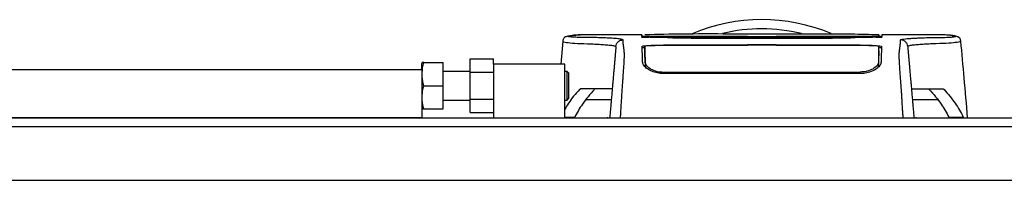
# Model space of a CAD drawing. Header units: millimetres. Extents: x 0 to 420, y 0 to 297.
# Tile 5 of 48: x 71.98 to 93.37, y 121.24 to 124.74. Entities that reach past the tile are written whole.
import ezdxf

# ---------------------------------------------------------------- set-up
doc = ezdxf.new("R2010")
doc.units = ezdxf.units.MM

msp = doc.modelspace()

# ---------------------------------------------------------------- linework, layer by layer
at = {"color": 7, "linetype": 'Continuous', "lineweight": 25}
for p, q in [((84.14109, 124.40373), (84.15121, 124.40373)), ((85.48991, 124.40449), (84.15121, 124.40449)), ((85.5569, 124.38603), (85.55723, 124.36414)), ((87.74983, 124.36543), (85.96123, 124.36543)), ((85.99978, 124.35893), (90.19977, 124.35893)), ((90.02618, 124.33567), (86.16661, 124.33567)), ((89.50926, 124.32826), (86.69029, 124.32826)), ((87.74983, 124.36333), (87.74983, 124.36543)), ((88.44972, 124.36333), (87.74983, 124.36333)), ((87.78872, 124.36537), (88.41084, 124.36537)), ((87.78872, 124.36537), (87.78872, 124.36333)), ((88.41084, 124.36537), (88.41084, 124.36333)), ((88.44972, 124.36333), (88.44972, 124.36543)), ((90.23832, 124.36543), (88.44972, 124.36543)), ((90.64236, 124.36682), (90.64268, 124.38872)), ((90.64245, 124.37535), (90.64236, 124.37028)), ((90.64268, 124.38893), (90.64261, 124.38487)), ((90.6429, 124.40156), (90.6429, 124.40105)), ((92.04756, 124.40449), (90.70965, 124.40449)), ((83.77434, 124.26921), (83.73013, 123.76347)), ((83.78374, 124.26876), (83.78346, 124.2684)), ((87.74983, 124.17767), (85.96123, 124.17767)), ((87.74983, 124.18891), (88.44972, 124.18891)), ((87.74983, 124.18891), (87.74983, 124.17767)), ((87.78872, 124.18424), (87.78872, 124.17459)), ((88.41084, 124.18424), (87.78872, 124.18424)), ((88.41084, 124.17459), (88.41084, 124.18424)), ((90.21085, 124.1747), (88.41084, 124.17459)), ((88.44972, 124.18891), (88.44972, 124.17767)), ((90.23832, 124.17767), (88.44972, 124.17767)), ((92.41581, 124.26876), (92.41609, 124.2684)), ((81.76192, 123.58872), (81.76192, 123.88055)), ((81.76192, 123.88055), (82.26739, 123.88055)), ((82.26739, 123.76347), (82.26739, 123.88055)), ((60.88198, 123.64683), (80.71209, 123.64683)), ((77.09844, 123.64877), (77.09844, 123.64683)), ((77.71974, 123.64683), (77.71974, 123.64877)), ((80.72073, 123.80236), (80.71209, 123.78292)), ((80.71209, 123.64683), (80.71209, 123.78292)), ((80.71209, 123.64683), (80.71209, 122.597)), ((80.75548, 123.80236), (81.17868, 123.80236)), ((81.17868, 123.29688), (81.17868, 123.80236)), ((82.26739, 123.76347), (82.26739, 122.597)), ((83.82269, 123.76347), (82.26739, 123.76347)), ((83.82269, 122.597), (83.82269, 123.76347)), ((85.55632, 123.75189), (85.58347, 123.69088)), ((85.56726, 123.79349), (85.56714, 123.70565)), ((90.63229, 123.79344), (90.63289, 123.70579)), ((81.76192, 123.60794), (81.17868, 123.60794)), ((81.76192, 123.58872), (82.26739, 123.58872)), ((81.76192, 123.00505), (81.76192, 123.58872)), ((83.86935, 123.60794), (83.82269, 123.60794)), ((83.90046, 123.57684), (83.86935, 123.60794)), ((83.86935, 122.98582), (83.86935, 123.60794)), ((83.90046, 123.57684), (83.90046, 123.01693)), ((90.23832, 123.56128), (85.96123, 123.56128)), ((85.96124, 123.59471), (85.96125, 123.55587)), ((90.23831, 123.59464), (90.2383, 123.55592)), ((80.75548, 123.29688), (81.17868, 123.29688)), ((81.17868, 122.79141), (81.17868, 123.29688)), ((84.141, 123.21732), (84.15696, 123.22636)), ((84.14678, 123.21732), (84.141, 123.21732)), ((92.04259, 123.22636), (92.05856, 123.21732)), ((92.05856, 123.21732), (92.05277, 123.21732)), ((81.76192, 123.00505), (82.26739, 123.00505)), ((81.76192, 122.71321), (81.76192, 123.00505)), ((83.86935, 122.98582), (83.90046, 123.01693)), ((80.71209, 122.81085), (80.72073, 122.79141)), ((80.75548, 122.79141), (81.17868, 122.79141)), ((81.17868, 122.98582), (81.76192, 122.98582)), ((83.82269, 122.98582), (83.86935, 122.98582)), ((84.82941, 122.99307), (84.28052, 122.99307)), ((91.91903, 122.99307), (91.37014, 122.99307)), ((80.71209, 122.597), (65.54789, 122.597)), ((80.71209, 122.597), (188.80561, 122.597)), ((81.76192, 122.71321), (82.26739, 122.71321)), ((83.82269, 122.61206), (84.03591, 122.61206)), ((84.75585, 122.59767), (84.74139, 122.597)), ((84.75585, 122.59767), (84.79482, 122.59767)), ((84.75585, 122.597), (84.75585, 122.59767)), ((91.40473, 122.59767), (91.44365, 122.59767)), ((91.4581, 122.597), (91.44365, 122.59767)), ((91.44365, 122.59767), (91.44365, 122.597)), ((92.16364, 122.61206), (92.47778, 122.61206)), ((92.47778, 122.61206), (92.49044, 122.597)), ((205.91394, 122.40258), (63.60376, 122.40258)), ((208.63572, 121.23611), (60.88198, 121.23611))]:
    msp.add_line(p, q, dxfattribs=at)
at = {"color": 7, "linetype": 'Continuous'}
msp.add_line((66.32554, 122.597), (203.19216, 122.597), dxfattribs=at)
at = {"color": 7, "linetype": 'Continuous', "lineweight": 25, "flags": 128}
for points in [[(87.78872, 124.36603), (87.01102, 124.36605), (85.96123, 124.36609)], [(90.23832, 124.36609), (89.80281, 124.36607), (88.41084, 124.36603)], [(85.56097, 124.15384), (85.56087, 124.04474), (85.56084, 124.01611), (85.56079, 123.95972), (85.56077, 123.93563)], [(87.78872, 124.17459), (86.401, 124.17465), (85.98871, 124.17471)], [(90.63874, 123.93563), (90.6387, 123.99139), (90.63866, 124.04715), (90.63858, 124.15384)]]:
    msp.add_lwpolyline(points, dxfattribs=at)
at = {"color": 7, "linetype": 'Continuous', "lineweight": 25}
for radius, start, end in [(3.88826, 67.229382, 112.883607), (3.68782, 76.526839, 103.39008)]:
    msp.add_arc((88.09978, 120.84728), radius, start, end, dxfattribs=at)
for points, knots in [([(84.16345, 124.40434), (84.12942, 124.40317), (84.05783, 124.40069), (83.97032, 124.38694), (83.90482, 124.3762), (83.86229, 124.36886), (83.84014, 124.36204), (83.79855, 124.34288), (83.78173, 124.29126), (83.77427, 124.26837)], [0, 0, 0, 0, 0.14962216, 0.31480836, 0.49545182, 0.64108218, 0.78518854, 0.90475494, 1, 1, 1, 1]), ([(85.08589, 124.29561), (85.07599, 124.30061), (85.05641, 124.31051), (84.94421, 124.32223), (84.81353, 124.33163), (84.66645, 124.33894), (84.51896, 124.34389), (84.38076, 124.34683), (84.24482, 124.34625), (84.11554, 124.34863), (84.00554, 124.35414), (83.92946, 124.36066), (83.88737, 124.36812), (83.88358, 124.37633), (83.92005, 124.38512), (83.98378, 124.39312), (84.05463, 124.39931), (84.10248, 124.40405), (84.13339, 124.4038), (84.14109, 124.40373)], [0, 0, 0, 0, 0.05621973, 0.11115266, 0.16546935, 0.21844746, 0.27546115, 0.32872461, 0.38365266, 0.45645174, 0.53050541, 0.6039745, 0.67660627, 0.75406842, 0.83144258, 0.90787271, 0.94870188, 0.98722177, 1, 1, 1, 1]), ([(84.93095, 124.15369), (84.9345, 124.17201), (84.94186, 124.20997), (84.97846, 124.25734), (85.02886, 124.28965), (85.06733, 124.29367), (85.08589, 124.29561)], [0, 0, 0, 0, 0.24120147, 0.5, 0.75879853, 1, 1, 1, 1]), ([(85.02894, 122.597), (85.03111, 122.62715), (85.03578, 122.69212), (85.04197, 122.78862), (85.04881, 122.90208), (85.05392, 122.99702), (85.0585, 123.08171), (85.0631, 123.1606), (85.06976, 123.25012), (85.07766, 123.35042), (85.08471, 123.44496), (85.09277, 123.55661), (85.10102, 123.67793), (85.10831, 123.79465), (85.11306, 123.88365), (85.1145, 123.92483), (85.11491, 123.94605), (85.115, 123.95372), (85.11503, 123.9611), (85.115, 123.96821), (85.11492, 123.97508), (85.11477, 123.98172), (85.11444, 123.99239), (85.1137, 124.00628), (85.11226, 124.02435), (85.11017, 124.045), (85.10737, 124.07053), (85.10512, 124.08965), (85.10366, 124.10157), (85.10318, 124.10543), (85.10265, 124.10964), (85.10208, 124.1142), (85.10146, 124.11911), (85.10079, 124.12438), (85.10007, 124.13001), (85.09898, 124.13851), (85.09752, 124.14989), (85.09579, 124.16324), (85.09386, 124.17836), (85.09196, 124.19364), (85.08996, 124.21021), (85.08776, 124.23058), (85.08588, 124.25374), (85.08489, 124.27707), (85.08557, 124.28963), (85.08589, 124.29561)], [0, 0, 0, 0, 0.00965422, 0.020807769, 0.031061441, 0.046956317, 0.053630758, 0.063321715, 0.079447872, 0.095134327, 0.110988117, 0.126416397, 0.153941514, 0.182482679, 0.214121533, 0.251739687, 0.258077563, 0.264706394, 0.271645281, 0.278914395, 0.286535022, 0.294529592, 0.302921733, 0.32825756, 0.35736257, 0.397834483, 0.445619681, 0.50125245, 0.508144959, 0.515744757, 0.52407276, 0.533151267, 0.543003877, 0.553655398, 0.565131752, 0.577459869, 0.606176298, 0.636772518, 0.663776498, 0.706829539, 0.742419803, 0.783698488, 0.861559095, 0.934051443, 1, 1, 1, 1]), ([(85.50292, 124.35336), (85.4972, 124.35356), (85.47887, 124.35421), (85.48491, 124.35539), (85.53475, 124.35626), (85.55893, 124.35669)], [0, 0, 0, 0, 0.18943846, 0.6067811, 1, 1, 1, 1]), ([(85.4899, 124.40447), (85.48994, 124.40335), (85.49003, 124.40111), (85.49023, 124.39549), (85.49096, 124.37449), (85.49111, 124.37028)], [0, 0, 0, 0, 0.44375031, 0.88835233, 1, 1, 1, 1]), ([(85.49111, 124.37028), (85.49087, 124.37721), (85.49051, 124.38749), (85.49018, 124.39664), (85.49008, 124.39962)], [0, 0, 0, 0, 0.67452653, 1, 1, 1, 1]), ([(85.96123, 124.36543), (85.90839, 124.36548), (85.80269, 124.36558), (85.66179, 124.3664), (85.55545, 124.36762), (85.49915, 124.36899), (85.49339, 124.36991), (85.49111, 124.37028)], [0, 0, 0, 0, 0.21471698, 0.42943093, 0.64424617, 0.85905702, 1, 1, 1, 1]), ([(85.50341, 124.35341), (85.50022, 124.35351), (85.49533, 124.35367), (85.49526, 124.35367), (85.49523, 124.35367)], [0, 0, 0, 0, 0.6526347, 1, 1, 1, 1]), ([(86.18086, 124.33507), (86.09525, 124.33984), (85.93495, 124.34877), (85.6819, 124.34809), (85.53275, 124.35248), (85.50292, 124.35336)], [0, 0, 0, 0, 0.47837414, 0.89568468, 1, 1, 1, 1]), ([(90.64294, 124.40315), (90.44215, 124.40883), (90.0304, 124.42048), (89.40423, 124.42133), (88.76158, 124.4213), (88.04213, 124.42149), (87.24929, 124.42253), (86.39746, 124.42515), (85.83422, 124.41037), (85.55662, 124.40309)], [0, 0, 0, 0, 0.12052488, 0.24714067, 0.37252922, 0.4974044, 0.66507391, 0.83492694, 1, 1, 1, 1]), ([(85.55719, 124.37028), (85.55717, 124.37183), (85.5571, 124.37539), (85.55703, 124.3795), (85.55699, 124.38181)], [0, 0, 0, 0, 0.43708971, 1, 1, 1, 1]), ([(85.55719, 124.37028), (85.56032, 124.36988), (85.56721, 124.369), (85.6263, 124.36778), (85.7236, 124.36678), (85.84117, 124.36618), (85.92385, 124.36612), (85.96123, 124.36609)], [0, 0, 0, 0, 0.17894419, 0.39401351, 0.60853915, 0.8229777, 1, 1, 1, 1]), ([(85.55893, 124.35669), (85.56017, 124.35672), (85.58291, 124.3572), (85.67529, 124.35796), (85.82497, 124.35878), (85.94151, 124.35888), (85.99978, 124.35893)], [0, 0, 0, 0, 0.01892941, 0.34589896, 0.6729266, 1, 1, 1, 1]), ([(86.69029, 124.32826), (86.67774, 124.32826), (86.60757, 124.32829), (86.48049, 124.32884), (86.33397, 124.33045), (86.22335, 124.33266), (86.19502, 124.33427), (86.18086, 124.33507)], [0, 0, 0, 0, 0.05157188, 0.28848308, 0.52553485, 0.76276029, 1, 1, 1, 1]), ([(90.01869, 124.33507), (90.01653, 124.3349), (90.00455, 124.33393), (89.95395, 124.33214), (89.8371, 124.33005), (89.68291, 124.32855), (89.56714, 124.32835), (89.50926, 124.32826)], [0, 0, 0, 0, 0.05239604, 0.28950373, 0.5264141, 0.76321943, 1, 1, 1, 1]), ([(90.69662, 124.35336), (90.56615, 124.3509), (90.32165, 124.3463), (90.12252, 124.34398), (90.03599, 124.33655), (90.01869, 124.33507)], [0, 0, 0, 0, 0.47789779, 0.89561471, 1, 1, 1, 1]), ([(90.19977, 124.35893), (90.22597, 124.35892), (90.30981, 124.35889), (90.44819, 124.35846), (90.58235, 124.35748), (90.66045, 124.35662), (90.67419, 124.35613), (90.67465, 124.35612)], [0, 0, 0, 0, 0.130278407, 0.416908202, 0.703504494, 0.990072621, 1, 1, 1, 1]), ([(90.70844, 124.37028), (90.70323, 124.36972), (90.6928, 124.36861), (90.61168, 124.36716), (90.49231, 124.36607), (90.36014, 124.36551), (90.27288, 124.36545), (90.23832, 124.36543)], [0, 0, 0, 0, 0.21474819, 0.42949365, 0.64433813, 0.85913498, 1, 1, 1, 1]), ([(90.67465, 124.35612), (90.69232, 124.35566), (90.7283, 124.35472), (90.7073, 124.35382), (90.69662, 124.35336)], [0, 0, 0, 0, 0.49113601, 1, 1, 1, 1]), ([(90.70594, 124.35376), (90.70603, 124.35377), (90.70673, 124.35384), (90.70229, 124.35355), (90.69566, 124.35337), (90.69376, 124.35332)], [0, 0, 0, 0, 0.09601438, 0.73999036, 1, 1, 1, 1]), ([(90.70955, 124.40127), (90.70955, 124.40127), (90.70947, 124.39912), (90.70894, 124.38503), (90.70864, 124.37618), (90.70844, 124.37028)], [0, 0, 0, 0, 0.0000296, 0.33337067, 1, 1, 1, 1]), ([(91.17062, 122.597), (91.16831, 122.62948), (91.1637, 122.69447), (91.15743, 122.79087), (91.15272, 122.86922), (91.14929, 122.93012), (91.14679, 122.97579), (91.14454, 123.01708), (91.14238, 123.05722), (91.14005, 123.09884), (91.13525, 123.17946), (91.12702, 123.2841), (91.11703, 123.41479), (91.10739, 123.54769), (91.09853, 123.67794), (91.0909, 123.80015), (91.08615, 123.89081), (91.08451, 123.94223), (91.08449, 123.97528), (91.08534, 123.9994), (91.08669, 124.01742), (91.08808, 124.03221), (91.08915, 124.04258), (91.09015, 124.05195), (91.09108, 124.06044), (91.09208, 124.06931), (91.09314, 124.07856), (91.09427, 124.08816), (91.09549, 124.09834), (91.09693, 124.10995), (91.0987, 124.12386), (91.10084, 124.14068), (91.10314, 124.15845), (91.10551, 124.17687), (91.1076, 124.19364), (91.10957, 124.21006), (91.11144, 124.22732), (91.11311, 124.24564), (91.11424, 124.26422), (91.11457, 124.28101), (91.11396, 124.29082), (91.11366, 124.29561)], [0, 0, 0, 0, 0.01040061, 0.02080672, 0.03106116, 0.03614099, 0.04145683, 0.04698488, 0.05107961, 0.056575, 0.06335413, 0.08477825, 0.10578404, 0.12644249, 0.15396653, 0.18250697, 0.21827305, 0.25692616, 0.28371553, 0.31573913, 0.35433978, 0.37618226, 0.39782595, 0.41302567, 0.42902685, 0.44584073, 0.46347795, 0.48194851, 0.50126173, 0.52284596, 0.55053669, 0.58490472, 0.6264984, 0.66378186, 0.70683381, 0.74242415, 0.78255841, 0.83794342, 0.89093876, 0.94676606, 1, 1, 1, 1]), ([(91.11366, 124.29561), (91.11793, 124.29896), (91.12636, 124.30559), (91.18173, 124.31416), (91.25249, 124.32168), (91.33601, 124.32815), (91.42457, 124.33352), (91.51378, 124.33785), (91.59708, 124.34111), (91.67465, 124.34352), (91.74553, 124.34523), (91.81264, 124.34631), (91.87594, 124.34682), (91.98787, 124.3463), (92.12762, 124.35007), (92.25293, 124.35826), (92.31282, 124.36739), (92.31596, 124.377), (92.2711, 124.38629), (92.18487, 124.39746), (92.09248, 124.4017), (92.04756, 124.40377)], [0, 0, 0, 0, 0.03686721, 0.07291704, 0.10855648, 0.14396977, 0.17902456, 0.21178707, 0.24346721, 0.27097218, 0.29845751, 0.32572816, 0.3526519, 0.37978509, 0.47831776, 0.57597942, 0.67287632, 0.75524138, 0.83791931, 0.92119484, 1, 1, 1, 1]), ([(91.2686, 124.15369), (91.26505, 124.17201), (91.25769, 124.20997), (91.22109, 124.25734), (91.17069, 124.28965), (91.13222, 124.29367), (91.11366, 124.29561)], [0, 0, 0, 0, 0.24120147, 0.5, 0.75879853, 1, 1, 1, 1]), ([(92.42528, 124.26837), (92.41783, 124.29126), (92.40101, 124.34288), (92.35941, 124.36204), (92.33727, 124.36886), (92.29474, 124.3762), (92.22923, 124.38694), (92.14172, 124.40069), (92.07013, 124.40317), (92.0361, 124.40434)], [0, 0, 0, 0, 0.09524506, 0.21481146, 0.35891782, 0.50454818, 0.68519164, 0.85037784, 1, 1, 1, 1]), ([(92.04756, 124.40377), (92.04429, 124.4042), (92.04088, 124.40466), (92.0365, 124.40433), (92.03633, 124.40432)], [0, 0, 0, 0, 0.960137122, 1, 1, 1, 1]), ([(83.78346, 124.2684), (83.78072, 124.26612), (83.76849, 124.25596), (83.84621, 124.2395), (84.02324, 124.2198), (84.24189, 124.21552), (84.43511, 124.20635), (84.56785, 124.19894), (84.69708, 124.19002), (84.81157, 124.17961), (84.90666, 124.16778), (84.92284, 124.1584), (84.93095, 124.15369)], [0, 0, 0, 0, 0.05089799, 0.22701958, 0.40458189, 0.58203683, 0.65175153, 0.72147534, 0.79113127, 0.86065885, 0.93011681, 1, 1, 1, 1]), ([(84.93095, 124.15369), (84.9304, 124.14742), (84.92929, 124.13466), (84.92708, 124.1094), (84.92448, 124.07977), (84.92165, 124.04734), (84.91869, 124.01358), (84.91643, 123.98775), (84.91486, 123.96982), (84.91405, 123.96046), (84.9132, 123.9508), (84.91233, 123.94084), (84.91143, 123.93059), (84.91052, 123.9202), (84.90955, 123.90911), (84.90847, 123.89675), (84.90722, 123.88241), (84.90579, 123.86609), (84.90425, 123.84851), (84.90255, 123.82908), (84.90061, 123.80692), (84.89814, 123.77862), (84.89489, 123.74153), (84.8903, 123.68901), (84.88375, 123.6142), (84.8741, 123.50389), (84.86277, 123.37435), (84.85132, 123.24346), (84.84074, 123.12261), (84.83148, 123.01674), (84.82246, 122.9136), (84.81551, 122.83414), (84.80969, 122.76764), (84.80495, 122.71348), (84.79993, 122.6561), (84.79651, 122.61698), (84.79476, 122.597)], [0, 0, 0, 0, 0.06946876, 0.14129082, 0.21546943, 0.28878046, 0.35249328, 0.41592792, 0.43212319, 0.44863682, 0.46546884, 0.48261925, 0.50008806, 0.51787528, 0.53516899, 0.55562395, 0.57924015, 0.60601761, 0.63595633, 0.6653451, 0.70151587, 0.73871879, 0.77505525, 0.80544439, 0.8348007, 0.86386977, 0.89313471, 0.91269266, 0.93347159, 0.95287654, 0.9643483, 0.97519881, 0.98089522, 0.9869973, 0.99335869, 1, 1, 1, 1]), ([(85.49861, 124.15525), (85.50364, 124.15782), (85.51371, 124.16295), (85.59336, 124.16967), (85.71078, 124.17467), (85.841, 124.1773), (85.92706, 124.17756), (85.96123, 124.17767)], [0, 0, 0, 0, 0.21475602, 0.42951429, 0.64422712, 0.85870581, 1, 1, 1, 1]), ([(85.51125, 123.79335), (85.51014, 123.8248), (85.50793, 123.88775), (85.50552, 123.95634), (85.50347, 124.01676), (85.50137, 124.07592), (85.49962, 124.12641), (85.49861, 124.15525)], [0, 0, 0, 0, 0.0751699, 0.15046197, 0.30471802, 0.60298005, 1, 1, 1, 1]), ([(85.54491, 124.12543), (85.53162, 124.12411), (85.50301, 124.12127), (85.50059, 124.11804), (85.49929, 124.11632)], [0, 0, 0, 0, 0.46450973, 1, 1, 1, 1]), ([(85.54996, 124.11632), (85.55065, 124.07697), (85.55168, 124.01793), (85.55241, 123.97615), (85.5533, 123.92493), (85.55346, 123.91565)], [0, 0, 0, 0, 0.62076075, 0.93130658, 1, 1, 1, 1]), ([(85.98871, 124.17467), (85.9407, 124.17444), (85.84468, 124.17399), (85.71667, 124.17048), (85.61993, 124.16527), (85.56832, 124.15939), (85.56307, 124.15543), (85.56097, 124.15384)], [0, 0, 0, 0, 0.21399393, 0.42798011, 0.64218009, 0.8568088, 1, 1, 1, 1]), ([(85.56726, 123.79349), (85.56652, 123.83579), (85.56505, 123.92034), (85.56416, 123.97144), (85.56339, 124.01536), (85.5624, 124.07243), (85.56155, 124.12095), (85.56097, 124.15384)], [0, 0, 0, 0, 0.10832743, 0.21648846, 0.32475957, 0.54222324, 1, 1, 1, 1]), ([(90.63858, 124.15384), (90.63388, 124.15623), (90.62448, 124.16101), (90.5506, 124.16724), (90.44182, 124.17188), (90.32154, 124.17432), (90.24221, 124.17458), (90.21085, 124.17467)], [0, 0, 0, 0, 0.21516442, 0.43033682, 0.64528255, 0.85978468, 1, 1, 1, 1]), ([(90.23832, 124.17767), (90.29027, 124.17743), (90.39419, 124.17695), (90.53274, 124.17318), (90.63738, 124.16756), (90.6931, 124.16122), (90.6987, 124.15695), (90.70094, 124.15525)], [0, 0, 0, 0, 0.21411889, 0.42823185, 0.64257183, 0.85709722, 1, 1, 1, 1]), ([(90.63858, 124.15384), (90.63846, 124.14692), (90.63782, 124.11047), (90.63677, 124.05053), (90.63581, 123.99494), (90.63469, 123.93131), (90.6336, 123.8684), (90.63273, 123.81842), (90.63229, 123.79344)], [0, 0, 0, 0, 0.10239866, 0.53964737, 0.7684394, 0.8834143, 0.94173064, 1, 1, 1, 1]), ([(90.70026, 124.11632), (90.69807, 124.11895), (90.69526, 124.12232), (90.6609, 124.12509), (90.65337, 124.1257)], [0, 0, 0, 0, 0.78096225, 1, 1, 1, 1]), ([(90.70094, 124.15525), (90.69986, 124.12431), (90.69806, 124.07238), (90.69596, 124.01342), (90.69389, 123.95223), (90.69153, 123.88529), (90.68938, 123.82398), (90.68831, 123.79335)], [0, 0, 0, 0, 0.42314865, 0.71019334, 0.85405024, 0.92708002, 1, 1, 1, 1]), ([(92.41609, 124.2684), (92.41883, 124.26612), (92.43106, 124.25596), (92.35334, 124.2395), (92.17631, 124.2198), (91.95766, 124.21552), (91.76444, 124.20635), (91.6317, 124.19894), (91.50247, 124.19002), (91.38799, 124.17961), (91.29289, 124.16778), (91.27671, 124.1584), (91.2686, 124.15369)], [0, 0, 0, 0, 0.05089854, 0.22702003, 0.40458224, 0.58203707, 0.65175173, 0.7214755, 0.79113139, 0.86065893, 0.93011685, 1, 1, 1, 1]), ([(91.2686, 124.15369), (91.26915, 124.14742), (91.27027, 124.13466), (91.27248, 124.1094), (91.27507, 124.07977), (91.27791, 124.04734), (91.28086, 124.01358), (91.28312, 123.98775), (91.28469, 123.96982), (91.28551, 123.96046), (91.28635, 123.9508), (91.28722, 123.94084), (91.28812, 123.93059), (91.28903, 123.9202), (91.29, 123.90911), (91.29108, 123.89675), (91.29233, 123.88241), (91.29376, 123.86609), (91.2953, 123.84851), (91.297, 123.82908), (91.29894, 123.80692), (91.30142, 123.77862), (91.30466, 123.74153), (91.30925, 123.68901), (91.3158, 123.6142), (91.32545, 123.50389), (91.33678, 123.37435), (91.34824, 123.24346), (91.35881, 123.12261), (91.36807, 123.01674), (91.37709, 122.9136), (91.38405, 122.83414), (91.38986, 122.76764), (91.3946, 122.71348), (91.39962, 122.6561), (91.40305, 122.61698), (91.40479, 122.597)], [0, 0, 0, 0, 0.06946876, 0.14129082, 0.21546943, 0.28878046, 0.35249328, 0.41592792, 0.43212319, 0.44863682, 0.46546884, 0.48261925, 0.50008806, 0.51787528, 0.53516899, 0.55562395, 0.57924015, 0.60601761, 0.63595633, 0.6653451, 0.70151587, 0.73871879, 0.77505525, 0.80544439, 0.8348007, 0.86386977, 0.89313471, 0.91269266, 0.93347159, 0.95287654, 0.9643483, 0.97519881, 0.98089522, 0.9869973, 0.99335869, 1, 1, 1, 1]), ([(92.5715, 122.597), (92.54617, 122.8863), (92.49736, 123.4437), (92.44864, 124.00111), (92.42521, 124.26921)], [0, 0, 0, 0, 0.51903279, 1, 1, 1, 1]), ([(85.56505, 123.92033), (85.56537, 123.90017), (85.5659, 123.86682), (85.56638, 123.8167), (85.56665, 123.77372), (85.56682, 123.74224), (85.5669, 123.71805), (85.56695, 123.70582)], [0, 0, 0, 0, 0.42959393, 0.71082622, 0.80196602, 0.89986058, 1, 1, 1, 1]), ([(90.64669, 123.94996), (90.64671, 123.95124), (90.64763, 124.00379), (90.6479, 124.01962), (90.64849, 124.05352), (90.64862, 124.06086)], [0, 0, 0, 0, 0.019105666, 0.787794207, 1, 1, 1, 1]), ([(80.75548, 123.80236), (80.75066, 123.80236), (80.73222, 123.80236), (80.71568, 123.80236), (80.72165, 123.80236), (80.7221, 123.80236)], [0, 0, 0, 0, 0.2471015, 0.94342069, 1, 1, 1, 1]), ([(80.75548, 123.29688), (80.74192, 123.36002), (80.71438, 123.48824), (80.72266, 123.65967), (80.74652, 123.7634), (80.75548, 123.80236)], [0, 0, 0, 0, 0.377295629, 0.766155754, 1, 1, 1, 1]), ([(85.96123, 123.56128), (85.91652, 123.564), (85.82723, 123.56944), (85.70609, 123.60934), (85.60338, 123.66558), (85.5282, 123.73273), (85.51681, 123.77347), (85.51125, 123.79335)], [0, 0, 0, 0, 0.18070781, 0.36082696, 0.55652595, 0.78366481, 1, 1, 1, 1]), ([(85.56726, 123.79349), (85.57257, 123.77467), (85.58322, 123.73691), (85.65981, 123.67327), (85.76632, 123.62268), (85.87528, 123.59772), (85.93812, 123.5955), (85.96124, 123.59468)], [0, 0, 0, 0, 0.23322605, 0.46795306, 0.7101047, 0.8933472, 1, 1, 1, 1]), ([(90.63229, 123.79344), (90.62698, 123.77463), (90.61634, 123.73687), (90.53978, 123.67324), (90.43329, 123.62265), (90.32431, 123.59767), (90.26145, 123.59544), (90.23832, 123.59462)], [0, 0, 0, 0, 0.23316514, 0.46784507, 0.70999165, 0.8932536, 1, 1, 1, 1]), ([(90.68831, 123.79335), (90.68177, 123.77156), (90.6687, 123.72802), (90.57977, 123.65303), (90.45772, 123.59359), (90.33423, 123.56464), (90.26377, 123.56217), (90.23832, 123.56128)], [0, 0, 0, 0, 0.23569901, 0.47102523, 0.71420287, 0.89677912, 1, 1, 1, 1]), ([(90.60685, 123.68358), (90.61129, 123.68743), (90.63894, 123.7114), (90.64127, 123.73341), (90.64323, 123.75189)], [0, 0, 0, 0, 0.16065959, 1, 1, 1, 1]), ([(85.96124, 123.59468), (86.10799, 123.59457), (86.84178, 123.59404), (88.26748, 123.5934), (89.54641, 123.59419), (90.23832, 123.59462)], [0, 0, 0, 0, 0.10293773, 0.51468867, 1, 1, 1, 1]), ([(80.75548, 122.79141), (80.74192, 122.85455), (80.71438, 122.98276), (80.72266, 123.1542), (80.74652, 123.25793), (80.75548, 123.29688)], [0, 0, 0, 0, 0.37729563, 0.76615575, 1, 1, 1, 1]), ([(84.141, 123.21732), (84.05318, 123.11756), (83.92721, 122.97446), (83.84699, 122.82894), (83.82269, 122.78487)], [0, 0, 0, 0, 0.69712502, 1, 1, 1, 1]), ([(84.46181, 123.21732), (84.36949, 123.111), (84.19577, 122.91092), (84.08691, 122.70742), (84.03591, 122.61206)], [0, 0, 0, 0, 0.53144215, 1, 1, 1, 1]), ([(84.84982, 123.22636), (84.84434, 123.22636), (84.83338, 123.22636), (84.74162, 123.22636), (84.58225, 123.22636), (84.35748, 123.22636), (84.2238, 123.22636), (84.15696, 123.22636)], [0, 0, 0, 0, 0.12264871, 0.2454767, 0.49573627, 0.74787131, 1, 1, 1, 1]), ([(91.34973, 123.22636), (91.35521, 123.22636), (91.36617, 123.22636), (91.45793, 123.22636), (91.6173, 123.22636), (91.84207, 123.22636), (91.97575, 123.22636), (92.04259, 123.22636)], [0, 0, 0, 0, 0.12264871, 0.2454767, 0.49573627, 0.74787131, 1, 1, 1, 1]), ([(91.73774, 123.21732), (91.83007, 123.111), (92.00379, 122.91092), (92.11264, 122.70742), (92.16364, 122.61206)], [0, 0, 0, 0, 0.53144215, 1, 1, 1, 1]), ([(92.05856, 123.21732), (92.14427, 123.11745), (92.31597, 122.91738), (92.42378, 122.71394), (92.47778, 122.61206)], [0, 0, 0, 0, 0.49918594, 1, 1, 1, 1]), ([(80.7216, 122.79141), (80.72131, 122.79141), (80.71532, 122.79141), (80.73182, 122.79141), (80.75066, 122.79141), (80.75548, 122.79141)], [0, 0, 0, 0, 0.035934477, 0.752888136, 1, 1, 1, 1]), ([(84.03591, 122.61206), (84.0332, 122.60707), (84.02856, 122.59851), (84.02465, 122.59744), (84.02302, 122.597)], [0, 0, 0, 0, 0.58319256, 1, 1, 1, 1]), ([(92.17653, 122.597), (92.1749, 122.59744), (92.17099, 122.59851), (92.16635, 122.60707), (92.16364, 122.61206)], [0, 0, 0, 0, 0.41680744, 1, 1, 1, 1])]:
    msp.add_open_spline(points, degree=3, knots=knots, dxfattribs=at)

doc.saveas('drawing.dxf')
